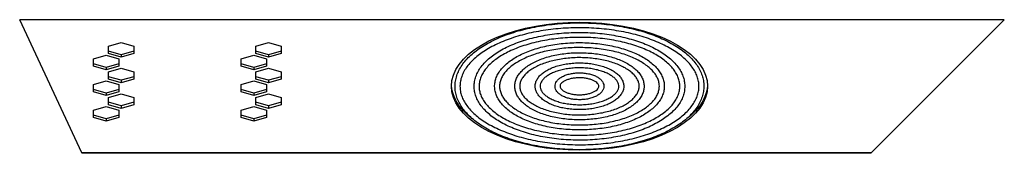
# Model space of a CAD drawing. Header units: millimetres. Extents: x 12 to 1823, y -1370 to 535.
# Tile 16 of 18: x 605 to 958, y 135 to 183. Entities that reach past the tile are written whole.
import ezdxf

# ---------------------------------------------------------------- set-up
doc = ezdxf.new("R2010")
doc.units = ezdxf.units.MM

msp = doc.modelspace()

# ---------------------------------------------------------------- linework, layer by layer
at = {"color": 7, "linetype": 'Continuous', "lineweight": 25}
for p, q in [((958.4, 182.65), (604.62, 182.65)), ((626.92, 134.82), (604.62, 182.65)), ((958.4, 182.65), (910.57, 134.82)), ((636.5, 173.13), (641.05, 174.44)), ((641.05, 174.44), (645.6, 173.13)), ((689.5, 173.13), (694.05, 174.44)), ((694.05, 174.44), (698.6, 173.13)), ((631.2, 168.53), (635.75, 169.84)), ((635.75, 169.84), (640.3, 168.53)), ((636.5, 170.5), (636.5, 173.13)), ((641.05, 170.06), (636.5, 171.37)), ((641.05, 169.19), (636.5, 170.5)), ((645.6, 171.37), (641.05, 170.06)), ((645.6, 170.5), (641.05, 169.19)), ((641.05, 170.06), (641.05, 169.19)), ((645.6, 173.13), (645.6, 170.5)), ((684.2, 168.53), (688.75, 169.84)), ((688.75, 169.84), (693.3, 168.53)), ((689.5, 170.5), (689.5, 173.13)), ((694.05, 170.06), (689.5, 171.37)), ((694.05, 169.19), (689.5, 170.5)), ((698.6, 171.37), (694.05, 170.06)), ((698.6, 170.5), (694.05, 169.19)), ((694.05, 170.06), (694.05, 169.19)), ((698.6, 173.13), (698.6, 170.5)), ((631.2, 165.9), (631.2, 168.53)), ((635.75, 165.46), (631.2, 166.77)), ((640.3, 166.77), (635.75, 165.46)), ((640.3, 168.53), (640.3, 165.9)), ((684.2, 165.9), (684.2, 168.53)), ((688.75, 165.46), (684.2, 166.77)), ((693.3, 166.77), (688.75, 165.46)), ((693.3, 168.53), (693.3, 165.9)), ((635.75, 164.59), (631.2, 165.9)), ((640.3, 165.9), (635.75, 164.59)), ((635.75, 165.46), (635.75, 164.59)), ((636.5, 163.93), (641.05, 165.24)), ((636.5, 161.3), (636.5, 163.93)), ((641.05, 165.24), (645.6, 163.93)), ((645.6, 163.93), (645.6, 161.3)), ((688.75, 164.59), (684.2, 165.9)), ((693.3, 165.9), (688.75, 164.59)), ((688.75, 165.46), (688.75, 164.59)), ((689.5, 163.93), (694.05, 165.24)), ((689.5, 161.3), (689.5, 163.93)), ((694.05, 165.24), (698.6, 163.93)), ((698.6, 163.93), (698.6, 161.3)), ((631.2, 159.33), (635.75, 160.64)), ((631.2, 156.7), (631.2, 159.33)), ((635.75, 160.64), (640.3, 159.33)), ((641.05, 160.86), (636.5, 162.17)), ((641.05, 159.99), (636.5, 161.3)), ((640.3, 159.33), (640.3, 156.7)), ((645.6, 162.17), (641.05, 160.86)), ((645.6, 161.3), (641.05, 159.99)), ((641.05, 160.86), (641.05, 159.99)), ((684.2, 159.33), (688.75, 160.64)), ((684.2, 156.7), (684.2, 159.33)), ((688.75, 160.64), (693.3, 159.33)), ((694.05, 160.86), (689.5, 162.17)), ((694.05, 159.99), (689.5, 161.3)), ((693.3, 159.33), (693.3, 156.7)), ((698.6, 162.17), (694.05, 160.86)), ((698.6, 161.3), (694.05, 159.99)), ((694.05, 160.86), (694.05, 159.99)), ((635.75, 156.26), (631.2, 157.57)), ((635.75, 155.39), (631.2, 156.7)), ((640.3, 157.57), (635.75, 156.26)), ((640.3, 156.7), (635.75, 155.39)), ((635.75, 156.26), (635.75, 155.39)), ((636.5, 154.73), (641.05, 156.04)), ((641.05, 156.04), (645.6, 154.73)), ((688.75, 156.26), (684.2, 157.57)), ((688.75, 155.39), (684.2, 156.7)), ((693.3, 157.57), (688.75, 156.26)), ((693.3, 156.7), (688.75, 155.39)), ((688.75, 156.26), (688.75, 155.39)), ((689.5, 154.73), (694.05, 156.04)), ((694.05, 156.04), (698.6, 154.73)), ((636.5, 152.1), (636.5, 154.73)), ((641.05, 151.66), (636.5, 152.97)), ((645.6, 152.97), (641.05, 151.66)), ((645.6, 154.73), (645.6, 152.1)), ((689.5, 152.1), (689.5, 154.73)), ((694.05, 151.66), (689.5, 152.97)), ((698.6, 152.97), (694.05, 151.66)), ((698.6, 154.73), (698.6, 152.1)), ((631.2, 150.13), (635.75, 151.44)), ((631.2, 147.5), (631.2, 150.13)), ((635.75, 151.44), (640.3, 150.13)), ((641.05, 150.79), (636.5, 152.1)), ((640.3, 150.13), (640.3, 147.5)), ((645.6, 152.1), (641.05, 150.79)), ((641.05, 151.66), (641.05, 150.79)), ((684.2, 150.13), (688.75, 151.44)), ((684.2, 147.5), (684.2, 150.13)), ((688.75, 151.44), (693.3, 150.13)), ((694.05, 150.79), (689.5, 152.1)), ((693.3, 150.13), (693.3, 147.5)), ((698.6, 152.1), (694.05, 150.79)), ((694.05, 151.66), (694.05, 150.79)), ((635.75, 147.06), (631.2, 148.37)), ((635.75, 146.19), (631.2, 147.5)), ((640.3, 148.37), (635.75, 147.06)), ((640.3, 147.5), (635.75, 146.19)), ((635.75, 147.06), (635.75, 146.19)), ((688.75, 147.06), (684.2, 148.37)), ((688.75, 146.19), (684.2, 147.5)), ((693.3, 148.37), (688.75, 147.06)), ((693.3, 147.5), (688.75, 146.19)), ((688.75, 147.06), (688.75, 146.19)), ((910.57, 134.82), (626.92, 134.82)), ((626.99, 134.63), (626.99, 134.68)), ((910.42, 134.63), (626.99, 134.63)), ((910.42, 134.68), (910.42, 134.63))]:
    msp.add_line(p, q, dxfattribs=at)
at = {"color": 7, "linetype": 'Continuous', "lineweight": 25, "flags": 128}
for points in [[(805.75, 181.73), (809.76, 181.64), (813.74, 181.38), (817.66, 180.95), (821.48, 180.35), (825.19, 179.58), (828.75, 178.65), (832.14, 177.57), (835.32, 176.35), (838.28, 175), (840.99, 173.52), (843.43, 171.92), (845.59, 170.23), (847.44, 168.45), (848.98, 166.6), (850.18, 164.69), (851.05, 162.73), (851.58, 160.74), (851.75, 158.73), (851.58, 156.73), (851.05, 154.74), (850.18, 152.78), (848.98, 150.87), (847.44, 149.01), (845.59, 147.23), (843.43, 145.54), (840.99, 143.95), (838.28, 142.47), (835.32, 141.11), (832.14, 139.89), (828.75, 138.81), (825.19, 137.89), (821.48, 137.12), (817.66, 136.52), (813.74, 136.08), (809.76, 135.82), (805.75, 135.73), (801.74, 135.82), (797.76, 136.08), (793.84, 136.52), (790.02, 137.12), (786.31, 137.89), (782.75, 138.81), (779.37, 139.89), (776.18, 141.11), (773.22, 142.47), (770.51, 143.95), (768.07, 145.54), (765.91, 147.23), (764.06, 149.01), (762.52, 150.87), (761.32, 152.78), (760.45, 154.74), (759.93, 156.73), (759.75, 158.73), (759.93, 160.74), (760.45, 162.73), (761.32, 164.69), (762.52, 166.6), (764.06, 168.45), (765.91, 170.23), (768.07, 171.92), (770.51, 173.52), (773.22, 175), (776.18, 176.35), (779.37, 177.57), (782.75, 178.65), (786.31, 179.58), (790.02, 180.35), (793.84, 180.95), (797.76, 181.38), (801.74, 181.64), (805.75, 181.73)], [(766.82, 147.35), (765.91, 148.1), (764.06, 149.88), (762.52, 151.73), (761.32, 153.65), (760.45, 155.6), (759.93, 157.59), (759.76, 159.17)], [(851.74, 159.17), (851.58, 157.59), (851.05, 155.6), (850.18, 153.65), (848.98, 151.73), (847.44, 149.88), (845.59, 148.1), (844.71, 147.37)]]:
    msp.add_lwpolyline(points, dxfattribs=at)
at = {"color": 7, "linetype": 'Continuous', "lineweight": 25}
for points, knots in [([(850.45, 158.72), (850.45, 159.07), (850.42, 160.07), (850.13, 161.7), (849.49, 163.6), (848.54, 165.47), (847.29, 167.28), (845.74, 169.04), (843.9, 170.72), (841.79, 172.31), (839.42, 173.81), (836.82, 175.2), (834, 176.46), (830.98, 177.61), (827.78, 178.61), (824.43, 179.48), (820.95, 180.2), (817.36, 180.77), (813.69, 181.18), (809.97, 181.44), (806.21, 181.54), (802.46, 181.48), (798.73, 181.26), (795.04, 180.89), (791.43, 180.35), (787.93, 179.67), (784.54, 178.84), (781.31, 177.87), (778.24, 176.76), (775.37, 175.52), (772.71, 174.17), (770.28, 172.69), (768.09, 171.12), (766.18, 169.45), (764.55, 167.69), (763.21, 165.87), (762.18, 163.98), (761.47, 162.06), (761.08, 160.12), (761.01, 158.17), (761.25, 156.24), (761.81, 154.33), (762.68, 152.46), (763.86, 150.63), (765.33, 148.86), (767.09, 147.16), (769.13, 145.54), (771.43, 144.01), (773.97, 142.6), (776.74, 141.3), (779.71, 140.12), (782.86, 139.08), (786.17, 138.17), (789.62, 137.41), (793.19, 136.8), (796.83, 136.35), (800.55, 136.05), (804.29, 135.91), (808.05, 135.93), (811.79, 136.1), (815.49, 136.44), (819.12, 136.93), (822.66, 137.57), (826.08, 138.36), (829.36, 139.3), (832.47, 140.37), (835.39, 141.57), (838.11, 142.9), (840.61, 144.34), (842.86, 145.89), (844.84, 147.54), (846.55, 149.27), (847.97, 151.08), (849.08, 152.95), (849.87, 154.86), (850.36, 156.79), (850.42, 158.08), (850.45, 158.72)], [0, 0, 0, 0, 0.007154, 0.020238, 0.033344, 0.046525, 0.059806, 0.07318, 0.086624, 0.10011, 0.113614, 0.12712, 0.14062, 0.154111, 0.167592, 0.181065, 0.19453, 0.207988, 0.221442, 0.234893, 0.248341, 0.261789, 0.275238, 0.288688, 0.302142, 0.3156, 0.329064, 0.342536, 0.356017, 0.36951, 0.383014, 0.39653, 0.410056, 0.423586, 0.437105, 0.45059, 0.464012, 0.477341, 0.490562, 0.503691, 0.516779, 0.529874, 0.543031, 0.556285, 0.569637, 0.583065, 0.596543, 0.610043, 0.62355, 0.637052, 0.650546, 0.66403, 0.677504, 0.690971, 0.704431, 0.717886, 0.731338, 0.744787, 0.758235, 0.771683, 0.785133, 0.798585, 0.812042, 0.825504, 0.838974, 0.852453, 0.865942, 0.879443, 0.892956, 0.90648, 0.920011, 0.933534, 0.947031, 0.960473, 0.973828, 0.987077, 1, 1, 1, 1]), ([(848.68, 158.72), (848.67, 158.42), (848.64, 157.53), (848.37, 156.04), (847.74, 154.28), (846.8, 152.55), (845.56, 150.86), (844.04, 149.23), (842.24, 147.66), (840.17, 146.18), (837.84, 144.78), (835.29, 143.48), (832.51, 142.29), (829.53, 141.22), (826.38, 140.28), (823.07, 139.48), (819.64, 138.81), (816.1, 138.3), (812.48, 137.94), (808.82, 137.73), (805.13, 137.68), (801.44, 137.78), (797.79, 138.04), (794.19, 138.46), (790.69, 139.02), (787.29, 139.73), (784.03, 140.59), (780.93, 141.57), (778.02, 142.68), (775.32, 143.91), (772.84, 145.25), (770.6, 146.67), (768.63, 148.18), (766.92, 149.76), (765.51, 151.4), (764.38, 153.08), (763.55, 154.79), (763.01, 156.53), (762.78, 158.29), (762.86, 160.06), (763.26, 161.84), (763.97, 163.59), (764.98, 165.32), (766.29, 166.99), (767.89, 168.61), (769.76, 170.15), (771.89, 171.62), (774.27, 172.99), (776.89, 174.26), (779.72, 175.42), (782.74, 176.46), (785.93, 177.37), (789.27, 178.14), (792.74, 178.76), (796.3, 179.24), (799.93, 179.57), (803.6, 179.74), (807.29, 179.75), (810.97, 179.61), (814.61, 179.31), (818.19, 178.85), (821.67, 178.25), (825.04, 177.5), (828.26, 176.62), (831.31, 175.6), (834.17, 174.46), (836.82, 173.2), (839.24, 171.84), (841.42, 170.4), (843.32, 168.87), (844.96, 167.27), (846.3, 165.63), (847.36, 163.94), (848.11, 162.22), (848.59, 160.47), (848.65, 159.31), (848.68, 158.72)], [0, 0, 0, 0, 0.007065, 0.021075, 0.035023, 0.048842, 0.062533, 0.076133, 0.08968, 0.103204, 0.116723, 0.130243, 0.143771, 0.157309, 0.170857, 0.184415, 0.197981, 0.211554, 0.225131, 0.238713, 0.252296, 0.26588, 0.279463, 0.293043, 0.30662, 0.32019, 0.333753, 0.347307, 0.36085, 0.374382, 0.3879, 0.401407, 0.414904, 0.428399, 0.441903, 0.455437, 0.469036, 0.48274, 0.496581, 0.510549, 0.524557, 0.538477, 0.552262, 0.565926, 0.579509, 0.593049, 0.60657, 0.620088, 0.63361, 0.64714, 0.660681, 0.674231, 0.687791, 0.701359, 0.714933, 0.728512, 0.742094, 0.755678, 0.769262, 0.782844, 0.796424, 0.809998, 0.823567, 0.837128, 0.85068, 0.86422, 0.877748, 0.891264, 0.904767, 0.918264, 0.931759, 0.945268, 0.958815, 0.972436, 0.986172, 1, 1, 1, 1]), ([(843.6, 158.72), (843.59, 159.05), (843.56, 159.97), (843.27, 161.48), (842.63, 163.23), (841.68, 164.94), (840.43, 166.6), (838.89, 168.19), (837.07, 169.7), (834.98, 171.12), (832.64, 172.44), (830.09, 173.63), (827.33, 174.7), (824.39, 175.63), (821.3, 176.42), (818.08, 177.07), (814.76, 177.56), (811.37, 177.9), (807.93, 178.08), (804.47, 178.1), (801.02, 177.96), (797.62, 177.67), (794.28, 177.21), (791.03, 176.61), (787.91, 175.85), (784.93, 174.96), (782.12, 173.92), (779.51, 172.76), (777.11, 171.48), (774.95, 170.08), (773.05, 168.59), (771.42, 167), (770.08, 165.33), (769.05, 163.6), (768.33, 161.82), (767.93, 160.02), (767.86, 158.22), (768.11, 156.43), (768.67, 154.67), (769.53, 152.95), (770.7, 151.28), (772.17, 149.67), (773.91, 148.13), (775.93, 146.69), (778.2, 145.35), (780.7, 144.12), (783.41, 143.02), (786.3, 142.04), (789.35, 141.21), (792.54, 140.53), (795.83, 139.99), (799.21, 139.61), (802.64, 139.39), (806.09, 139.33), (809.55, 139.42), (812.97, 139.68), (816.33, 140.09), (819.6, 140.65), (822.76, 141.37), (825.78, 142.23), (828.64, 143.22), (831.3, 144.35), (833.76, 145.6), (835.99, 146.97), (837.96, 148.44), (839.67, 150), (841.09, 151.65), (842.21, 153.37), (843.01, 155.13), (843.5, 156.92), (843.57, 158.12), (843.6, 158.72)], [0, 0, 0, 0, 0.007799, 0.021964, 0.036163, 0.050468, 0.06491, 0.079474, 0.094121, 0.108811, 0.123514, 0.138212, 0.152898, 0.167571, 0.182231, 0.196881, 0.211523, 0.226158, 0.240789, 0.255419, 0.270048, 0.284679, 0.299314, 0.313955, 0.328604, 0.343264, 0.357937, 0.372625, 0.38733, 0.402052, 0.416787, 0.431518, 0.446219, 0.460848, 0.475359, 0.489722, 0.503955, 0.518127, 0.532309, 0.546579, 0.560984, 0.575519, 0.590147, 0.604829, 0.619531, 0.634231, 0.648921, 0.663597, 0.678261, 0.692913, 0.707557, 0.722194, 0.736826, 0.751456, 0.766085, 0.780715, 0.795349, 0.809988, 0.824634, 0.839291, 0.85396, 0.868644, 0.883345, 0.898062, 0.912794, 0.927529, 0.942242, 0.956895, 0.971441, 0.985845, 1, 1, 1, 1]), ([(841.82, 158.72), (841.81, 158.45), (841.79, 157.64), (841.51, 156.29), (840.89, 154.68), (839.95, 153.11), (838.72, 151.59), (837.21, 150.13), (835.42, 148.74), (833.38, 147.43), (831.09, 146.22), (828.58, 145.11), (825.87, 144.12), (822.98, 143.26), (819.94, 142.54), (816.77, 141.95), (813.51, 141.52), (810.17, 141.24), (806.79, 141.11), (803.41, 141.14), (800.05, 141.33), (796.73, 141.67), (793.5, 142.16), (790.37, 142.8), (787.38, 143.58), (784.56, 144.49), (781.92, 145.53), (779.5, 146.68), (777.3, 147.93), (775.36, 149.26), (773.69, 150.68), (772.29, 152.15), (771.19, 153.66), (770.37, 155.21), (769.86, 156.79), (769.64, 158.39), (769.73, 160), (770.13, 161.61), (770.85, 163.21), (771.87, 164.77), (773.19, 166.27), (774.78, 167.72), (776.64, 169.08), (778.76, 170.37), (781.11, 171.55), (783.68, 172.62), (786.44, 173.57), (789.38, 174.4), (792.46, 175.08), (795.66, 175.62), (798.95, 176.01), (802.3, 176.25), (805.68, 176.33), (809.06, 176.26), (812.41, 176.03), (815.71, 175.64), (818.91, 175.11), (822, 174.43), (824.95, 173.61), (827.72, 172.66), (830.3, 171.59), (832.66, 170.41), (834.78, 169.14), (836.65, 167.78), (838.24, 166.34), (839.56, 164.86), (840.58, 163.33), (841.3, 161.77), (841.74, 160.23), (841.79, 159.21), (841.82, 158.72)], [0, 0, 0, 0, 0.007683, 0.023046, 0.038312, 0.053386, 0.068287, 0.08308, 0.097819, 0.11254, 0.127261, 0.14199, 0.156733, 0.171491, 0.186262, 0.201045, 0.215836, 0.230634, 0.245437, 0.260241, 0.275045, 0.289846, 0.304642, 0.31943, 0.334208, 0.348974, 0.363724, 0.378456, 0.393171, 0.407869, 0.422557, 0.437248, 0.451965, 0.466754, 0.481676, 0.496789, 0.512091, 0.527448, 0.542662, 0.55768, 0.572544, 0.587316, 0.602047, 0.616768, 0.63149, 0.646223, 0.660971, 0.675732, 0.690507, 0.705292, 0.720086, 0.734885, 0.749689, 0.764493, 0.779297, 0.794097, 0.808891, 0.823676, 0.838451, 0.853212, 0.867957, 0.882684, 0.897394, 0.912088, 0.926776, 0.941471, 0.956204, 0.971024, 0.985996, 1, 1, 1, 1]), ([(836.23, 158.72), (836.22, 159.02), (836.19, 159.86), (835.9, 161.23), (835.26, 162.8), (834.31, 164.33), (833.07, 165.79), (831.54, 167.19), (829.74, 168.5), (827.68, 169.7), (825.4, 170.79), (822.92, 171.74), (820.26, 172.57), (817.45, 173.25), (814.52, 173.78), (811.51, 174.15), (808.43, 174.37), (805.33, 174.43), (802.24, 174.33), (799.18, 174.07), (796.18, 173.65), (793.29, 173.08), (790.52, 172.36), (787.91, 171.5), (785.47, 170.51), (783.25, 169.39), (781.25, 168.16), (779.51, 166.81), (778.04, 165.38), (776.86, 163.86), (775.99, 162.27), (775.44, 160.65), (775.22, 159.02), (775.32, 157.39), (775.74, 155.79), (776.46, 154.23), (777.49, 152.71), (778.81, 151.26), (780.41, 149.89), (782.29, 148.61), (784.4, 147.44), (786.74, 146.38), (789.28, 145.46), (791.98, 144.67), (794.82, 144.03), (797.77, 143.55), (800.81, 143.21), (803.89, 143.04), (806.99, 143.02), (810.08, 143.16), (813.13, 143.47), (816.1, 143.92), (818.96, 144.53), (821.69, 145.29), (824.26, 146.19), (826.64, 147.21), (828.81, 148.36), (830.74, 149.63), (832.41, 151), (833.81, 152.46), (834.91, 154), (835.69, 155.59), (836.15, 157.17), (836.2, 158.22), (836.23, 158.72)], [0, 0, 0, 0, 0.008732, 0.024425, 0.04017, 0.056081, 0.072198, 0.088481, 0.104862, 0.121283, 0.137702, 0.154105, 0.170488, 0.186853, 0.203202, 0.21954, 0.235869, 0.252194, 0.268519, 0.284846, 0.301179, 0.317521, 0.333877, 0.35025, 0.366646, 0.383067, 0.399515, 0.415985, 0.432455, 0.448878, 0.465182, 0.481292, 0.49718, 0.51291, 0.528606, 0.544387, 0.560353, 0.57652, 0.592835, 0.609232, 0.625656, 0.642072, 0.65847, 0.674848, 0.691208, 0.707554, 0.723889, 0.740217, 0.756542, 0.772867, 0.789195, 0.80553, 0.821875, 0.838235, 0.854614, 0.871016, 0.887445, 0.903899, 0.920373, 0.936837, 0.953235, 0.969494, 0.985544, 1, 1, 1, 1]), ([(834.45, 158.72), (834.44, 158.48), (834.42, 157.77), (834.15, 156.58), (833.53, 155.17), (832.6, 153.79), (831.37, 152.47), (829.88, 151.21), (828.12, 150.03), (826.11, 148.94), (823.89, 147.95), (821.45, 147.08), (818.85, 146.34), (816.09, 145.73), (813.22, 145.27), (810.27, 144.96), (807.27, 144.81), (804.24, 144.81), (801.24, 144.96), (798.28, 145.27), (795.41, 145.73), (792.66, 146.34), (790.05, 147.08), (787.61, 147.95), (785.38, 148.94), (783.38, 150.03), (781.63, 151.21), (780.14, 152.46), (778.93, 153.76), (778.01, 155.1), (777.39, 156.47), (777.05, 157.86), (777.02, 159.27), (777.3, 160.7), (777.89, 162.11), (778.79, 163.5), (779.98, 164.83), (781.44, 166.09), (783.18, 167.29), (785.15, 168.39), (787.36, 169.38), (789.77, 170.27), (792.36, 171.02), (795.1, 171.64), (797.95, 172.12), (800.9, 172.45), (803.9, 172.62), (806.92, 172.64), (809.93, 172.5), (812.89, 172.21), (815.78, 171.76), (818.55, 171.17), (821.17, 170.45), (823.63, 169.59), (825.88, 168.61), (827.91, 167.54), (829.69, 166.37), (831.21, 165.12), (832.45, 163.82), (833.4, 162.48), (834.06, 161.12), (834.4, 159.86), (834.44, 159.06), (834.45, 158.72)], [0, 0, 0, 0, 0.008571, 0.025939, 0.043129, 0.060001, 0.076633, 0.093138, 0.109595, 0.126047, 0.14251, 0.158993, 0.1755, 0.192026, 0.208569, 0.225125, 0.241689, 0.258258, 0.274827, 0.291391, 0.307947, 0.32449, 0.341016, 0.35752, 0.373998, 0.390448, 0.40687, 0.423275, 0.43968, 0.456128, 0.4727, 0.48951, 0.506643, 0.524014, 0.541236, 0.558142, 0.574795, 0.591309, 0.607769, 0.62422, 0.640681, 0.657162, 0.673666, 0.690191, 0.706732, 0.723287, 0.73985, 0.756418, 0.772987, 0.789553, 0.80611, 0.822654, 0.839182, 0.855689, 0.872171, 0.888623, 0.905048, 0.921454, 0.937858, 0.954297, 0.97085, 0.987628, 1, 1, 1, 1]), ([(828.99, 158.72), (828.98, 158.99), (828.95, 159.73), (828.65, 160.95), (828.02, 162.32), (827.08, 163.64), (825.85, 164.9), (824.34, 166.07), (822.57, 167.14), (820.57, 168.09), (818.37, 168.91), (816, 169.6), (813.5, 170.13), (810.89, 170.52), (808.21, 170.74), (805.51, 170.81), (802.8, 170.71), (800.14, 170.46), (797.55, 170.05), (795.07, 169.49), (792.73, 168.78), (790.57, 167.93), (788.6, 166.96), (786.87, 165.86), (785.39, 164.66), (784.19, 163.35), (783.29, 161.97), (782.71, 160.54), (782.47, 159.08), (782.55, 157.64), (782.94, 156.22), (783.64, 154.86), (784.64, 153.55), (785.92, 152.31), (787.48, 151.16), (789.3, 150.11), (791.34, 149.18), (793.58, 148.38), (795.97, 147.72), (798.5, 147.22), (801.12, 146.86), (803.81, 146.67), (806.51, 146.63), (809.21, 146.76), (811.86, 147.04), (814.44, 147.48), (816.89, 148.07), (819.2, 148.81), (821.33, 149.68), (823.25, 150.68), (824.94, 151.8), (826.37, 153.02), (827.51, 154.34), (828.35, 155.74), (828.85, 157.15), (828.99, 158.15), (828.99, 158.66), (828.99, 158.72)], [0, 0, 0, 0, 0.010078, 0.027888, 0.04579, 0.063979, 0.082496, 0.101246, 0.120106, 0.138982, 0.157832, 0.176649, 0.195437, 0.214201, 0.232948, 0.251687, 0.270424, 0.289166, 0.307919, 0.326691, 0.345489, 0.364324, 0.383202, 0.402128, 0.421092, 0.440042, 0.458867, 0.477419, 0.495602, 0.513492, 0.531306, 0.549251, 0.567506, 0.586077, 0.604857, 0.623726, 0.642598, 0.661443, 0.680254, 0.699036, 0.717796, 0.736542, 0.75528, 0.774018, 0.792761, 0.811517, 0.830293, 0.849098, 0.86794, 0.886827, 0.905762, 0.924731, 0.943666, 0.962451, 0.980936, 0.997851, 1, 1, 1, 1]), ([(827.21, 158.72), (827.21, 158.52), (827.18, 157.92), (826.92, 156.92), (826.3, 155.72), (825.37, 154.56), (824.17, 153.46), (822.7, 152.43), (820.98, 151.49), (819.04, 150.65), (816.9, 149.93), (814.59, 149.34), (812.15, 148.88), (809.61, 148.58), (807.02, 148.42), (804.4, 148.43), (801.8, 148.58), (799.27, 148.9), (796.82, 149.35), (794.52, 149.95), (792.38, 150.68), (790.45, 151.52), (788.74, 152.47), (787.29, 153.49), (786.11, 154.58), (785.22, 155.7), (784.61, 156.85), (784.29, 158.02), (784.26, 159.2), (784.54, 160.4), (785.13, 161.61), (786.03, 162.77), (787.21, 163.88), (788.65, 164.92), (790.35, 165.86), (792.27, 166.71), (794.39, 167.45), (796.69, 168.05), (799.12, 168.52), (801.65, 168.84), (804.24, 169.01), (806.86, 169.02), (809.46, 168.87), (812, 168.58), (814.45, 168.13), (816.77, 167.55), (818.93, 166.83), (820.88, 166), (822.61, 165.06), (824.09, 164.04), (825.29, 162.96), (826.21, 161.84), (826.84, 160.69), (827.17, 159.65), (827.2, 158.99), (827.21, 158.72)], [0, 0, 0, 0, 0.009835, 0.03021, 0.050197, 0.069613, 0.088692, 0.107644, 0.126574, 0.14552, 0.164504, 0.183526, 0.202582, 0.221663, 0.240762, 0.259869, 0.278977, 0.298076, 0.317157, 0.336212, 0.355231, 0.374205, 0.393128, 0.412002, 0.43085, 0.449711, 0.4687, 0.488023, 0.507913, 0.528294, 0.548337, 0.567798, 0.586899, 0.605856, 0.624787, 0.643731, 0.66271, 0.681729, 0.700782, 0.719862, 0.738959, 0.758066, 0.777174, 0.796274, 0.815357, 0.834415, 0.853438, 0.872416, 0.891345, 0.910223, 0.929071, 0.947927, 0.966897, 0.986177, 1, 1, 1, 1]), ([(821.66, 158.72), (821.65, 158.95), (821.62, 159.59), (821.32, 160.62), (820.68, 161.75), (819.76, 162.82), (818.55, 163.82), (817.08, 164.71), (815.38, 165.48), (813.48, 166.12), (811.44, 166.61), (809.29, 166.94), (807.07, 167.12), (804.83, 167.13), (802.61, 166.99), (800.44, 166.68), (798.38, 166.22), (796.46, 165.61), (794.72, 164.86), (793.19, 163.98), (791.9, 162.98), (790.89, 161.87), (790.2, 160.67), (789.84, 159.43), (789.81, 158.19), (790.11, 156.98), (790.71, 155.84), (791.6, 154.76), (792.76, 153.76), (794.2, 152.85), (795.87, 152.06), (797.74, 151.4), (799.77, 150.89), (801.9, 150.53), (804.12, 150.33), (806.36, 150.3), (808.59, 150.42), (810.76, 150.71), (812.84, 151.15), (814.78, 151.73), (816.55, 152.46), (818.11, 153.33), (819.43, 154.31), (820.48, 155.41), (821.22, 156.59), (821.61, 157.71), (821.65, 158.43), (821.66, 158.72)], [0, 0, 0, 0, 0.0123727, 0.0335474, 0.0549146, 0.0768716, 0.0994246, 0.1223134, 0.1452798, 0.1681953, 0.1910448, 0.2138395, 0.236598, 0.2593397, 0.282084, 0.3048444, 0.327641, 0.3504961, 0.3734333, 0.3964722, 0.4196122, 0.4427546, 0.4656194, 0.4878519, 0.5093692, 0.5305721, 0.5518813, 0.5737459, 0.5962281, 0.6190874, 0.6420563, 0.664981, 0.6878393, 0.7106406, 0.733403, 0.7561459, 0.7788887, 0.8016458, 0.824436, 0.8472815, 0.8702057, 0.8932297, 0.9163573, 0.9395134, 0.962439, 0.984776, 1, 1, 1, 1]), ([(819.89, 158.72), (819.88, 158.57), (819.86, 158.11), (819.61, 157.37), (819.03, 156.46), (818.18, 155.59), (817.03, 154.76), (815.64, 154.01), (814.02, 153.36), (812.22, 152.83), (810.27, 152.43), (808.21, 152.17), (806.09, 152.07), (803.97, 152.12), (801.88, 152.33), (799.88, 152.68), (798.02, 153.18), (796.34, 153.79), (794.87, 154.51), (793.66, 155.32), (792.71, 156.17), (792.06, 157.05), (791.68, 157.93), (791.57, 158.82), (791.74, 159.7), (792.2, 160.61), (792.94, 161.5), (793.98, 162.36), (795.28, 163.15), (796.81, 163.84), (798.54, 164.42), (800.44, 164.87), (802.47, 165.18), (804.57, 165.34), (806.69, 165.35), (808.8, 165.21), (810.84, 164.91), (812.76, 164.47), (814.52, 163.9), (816.07, 163.22), (817.39, 162.45), (818.45, 161.61), (819.22, 160.74), (819.7, 159.86), (819.87, 159.19), (819.88, 158.81), (819.89, 158.72)], [0, 0, 0, 0, 0.011939, 0.037833, 0.060048, 0.083638, 0.106801, 0.129887, 0.153008, 0.176214, 0.199503, 0.222855, 0.246247, 0.269656, 0.293059, 0.316429, 0.339741, 0.362971, 0.386095, 0.409099, 0.432015, 0.45494, 0.478149, 0.502258, 0.527842, 0.550388, 0.574354, 0.597633, 0.620727, 0.643823, 0.666994, 0.690252, 0.713581, 0.73696, 0.760365, 0.783774, 0.80716, 0.830498, 0.853764, 0.876932, 0.899984, 0.922926, 0.945833, 0.968876, 0.992535, 1, 1, 1, 1]), ([(814.51, 158.72), (814.5, 158.92), (814.47, 159.43), (814.15, 160.23), (813.53, 161.06), (812.64, 161.8), (811.49, 162.44), (810.12, 162.96), (808.59, 163.32), (806.97, 163.53), (805.3, 163.57), (803.65, 163.44), (802.08, 163.15), (800.63, 162.7), (799.35, 162.11), (798.28, 161.36), (797.52, 160.52), (797.06, 159.58), (796.93, 158.61), (797.14, 157.65), (797.63, 156.78), (798.38, 156), (799.41, 155.3), (800.67, 154.72), (802.13, 154.27), (803.72, 153.99), (805.37, 153.87), (807.03, 153.91), (808.65, 154.12), (810.17, 154.49), (811.54, 155.02), (812.72, 155.69), (813.62, 156.47), (814.21, 157.33), (814.48, 158.09), (814.51, 158.56), (814.51, 158.72)], [0, 0, 0, 0, 0.017423, 0.044933, 0.072992, 0.102682, 0.133709, 0.165097, 0.196324, 0.227383, 0.258353, 0.289324, 0.320366, 0.351576, 0.383071, 0.414951, 0.447045, 0.474282, 0.503481, 0.531232, 0.55882, 0.587646, 0.618116, 0.649448, 0.680769, 0.711904, 0.742907, 0.773866, 0.804864, 0.835977, 0.867315, 0.898995, 0.931059, 0.959191, 0.985891, 1, 1, 1, 1]), ([(812.74, 158.72), (812.73, 158.64), (812.72, 158.42), (812.55, 158.02), (812.09, 157.47), (811.35, 156.93), (810.34, 156.44), (809.12, 156.05), (807.74, 155.78), (806.26, 155.65), (804.76, 155.68), (803.3, 155.85), (801.95, 156.17), (800.79, 156.6), (799.86, 157.11), (799.21, 157.67), (798.85, 158.21), (798.73, 158.68), (798.81, 159.13), (799.14, 159.69), (799.76, 160.25), (800.67, 160.78), (801.8, 161.22), (803.11, 161.55), (804.55, 161.74), (806.05, 161.79), (807.54, 161.68), (808.95, 161.43), (810.2, 161.05), (811.25, 160.57), (812.03, 160.02), (812.52, 159.47), (812.71, 159.04), (812.73, 158.81), (812.74, 158.72)], [0, 0, 0, 0, 0.016362, 0.048233, 0.078272, 0.110308, 0.142079, 0.174057, 0.206362, 0.238906, 0.271566, 0.304222, 0.336722, 0.36894, 0.40075, 0.432117, 0.463377, 0.495536, 0.532198, 0.562808, 0.595657, 0.627466, 0.659305, 0.691466, 0.723915, 0.756537, 0.789212, 0.821798, 0.854163, 0.886173, 0.917734, 0.94897, 0.980468, 1, 1, 1, 1])]:
    msp.add_open_spline(points, degree=3, knots=knots, dxfattribs=at)
for points in [[(626.92, 134.82), (626.95, 134.76), (626.97, 134.71), (626.99, 134.68)], [(910.42, 134.68), (910.47, 134.71), (910.52, 134.76), (910.57, 134.82)]]:
    msp.add_open_spline(points, degree=3, dxfattribs=at)

doc.saveas('drawing.dxf')
